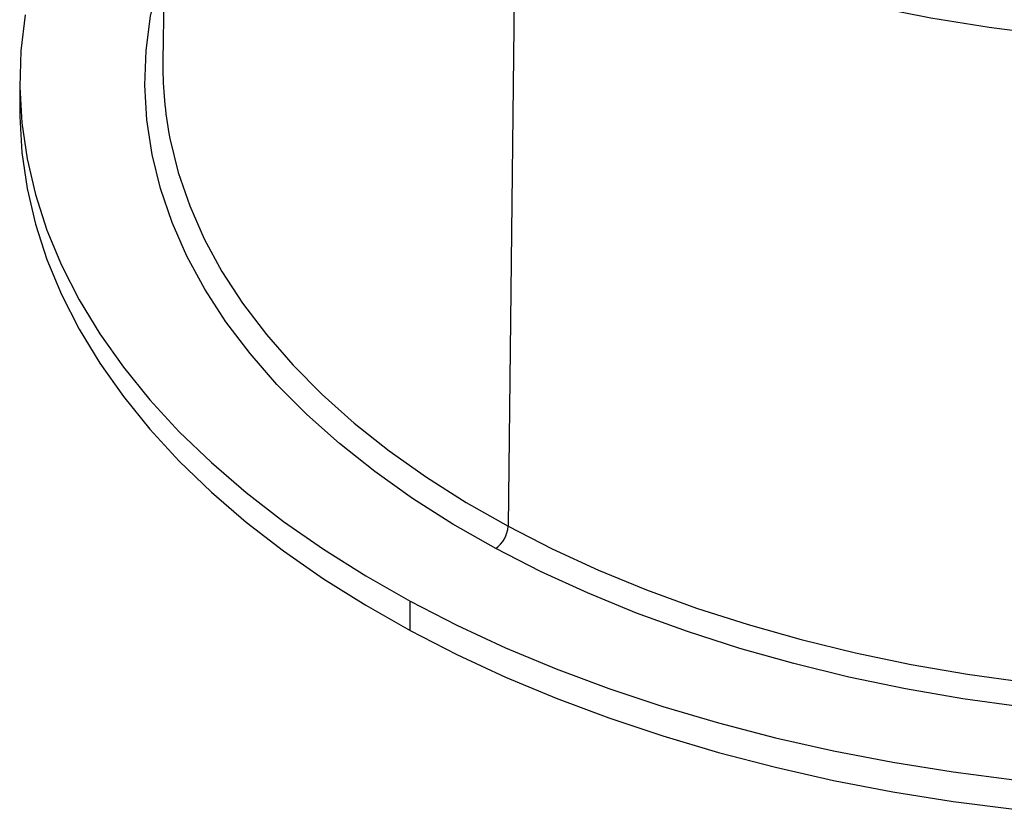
# Paper-space layout '_Isométrica' of a CAD drawing. Header units: millimetres. Extents: x -42 to 42, y -54 to 63.
# Tile 1 of 7: x -41 to -8, y -54 to -27. Entities that reach past the tile are written whole.
import ezdxf

# ---------------------------------------------------------------- set-up
doc = ezdxf.new("R2010")
doc.units = ezdxf.units.MM

psp = doc.layouts.new('_Isométrica')

# ---------------------------------------------------------------- linework, layer by layer
at = {"color": 7, "linetype": 'Continuous', "lineweight": 25}
for p, q in [((-35.874, -7.303), (-36.24, -28.701)), ((-24.517, -22.628), (-24.767, -44.182)), ((-41, -29.391), (-41, -30.371)), ((-28.019, -47.65), (-28.019, -46.67))]:
    psp.add_line(p, q, dxfattribs=at)
at = {"color": 7, "linetype": 'Continuous', "lineweight": 25, "flags": 128}
for points in [[(-24.517, -22.628), (-23.009, -23.398), (-21.428, -24.118), (-19.78, -24.786), (-18.069, -25.399), (-16.302, -25.957), (-14.483, -26.456), (-12.619, -26.895), (-10.714, -27.273), (-8.776, -27.589), (-6.811, -27.842)], [(-25.177, -44.918), (-26.596, -44.108), (-27.937, -43.255), (-29.197, -42.362), (-30.37, -41.43), (-31.455, -40.464), (-32.447, -39.464), (-33.344, -38.435), (-34.144, -37.38), (-34.843, -36.301), (-35.44, -35.202), (-35.933, -34.086), (-36.32, -32.956), (-36.601, -31.816), (-36.775, -30.668), (-36.841, -29.517), (-36.799, -28.365), (-36.649, -27.217), (-36.391, -26.075), (-36.183, -25.388)], [(-40.82, -27.177), (-40.962, -28.374), (-40.999, -29.573), (-40.93, -30.771), (-40.757, -31.966), (-40.478, -33.154), (-40.096, -34.333), (-39.611, -35.499), (-39.024, -36.65), (-38.337, -37.781), (-37.552, -38.891), (-36.67, -39.977), (-35.694, -41.036), (-34.627, -42.065), (-33.47, -43.061), (-32.228, -44.022), (-30.903, -44.945), (-29.499, -45.829), (-28.019, -46.67)], [(-41, -30.371), (-40.999, -30.552), (-40.93, -31.751), (-40.757, -32.946), (-40.478, -34.134), (-40.096, -35.313), (-39.611, -36.479), (-39.024, -37.629), (-38.337, -38.761), (-37.552, -39.871), (-36.67, -40.957), (-35.694, -42.016), (-34.627, -43.044), (-33.47, -44.041), (-32.228, -45.002), (-30.903, -45.925), (-29.499, -46.809), (-28.019, -47.65)], [(-36.051, -31.051), (-36.005, -31.293), (-35.729, -32.415), (-35.348, -33.526), (-34.863, -34.624), (-34.275, -35.706), (-33.588, -36.767), (-32.801, -37.805), (-31.919, -38.817), (-30.943, -39.8), (-29.876, -40.751), (-28.721, -41.668), (-27.482, -42.547), (-26.163, -43.386), (-24.767, -44.182)], [(-24.767, -44.182), (-23.298, -44.934), (-21.761, -45.638), (-20.16, -46.294), (-18.5, -46.898), (-16.786, -47.45), (-15.022, -47.948), (-13.215, -48.389), (-11.368, -48.774), (-9.488, -49.1), (-7.581, -49.367)], [(-7.706, -50.189), (-9.645, -49.917), (-11.556, -49.586), (-13.433, -49.195), (-15.271, -48.746), (-17.064, -48.24), (-18.806, -47.679), (-20.494, -47.065), (-22.121, -46.398), (-23.684, -45.682), (-25.177, -44.918)], [(-28.019, -46.67), (-26.467, -47.468), (-24.847, -48.218), (-23.163, -48.921), (-21.42, -49.573), (-19.622, -50.173), (-17.773, -50.72), (-15.879, -51.212), (-13.944, -51.649), (-11.973, -52.028), (-9.972, -52.349), (-7.945, -52.611)], [(-28.019, -47.65), (-26.467, -48.447), (-24.847, -49.198), (-23.163, -49.9), (-21.42, -50.553), (-19.622, -51.153), (-17.773, -51.7), (-15.879, -52.192), (-13.944, -52.629), (-11.973, -53.008), (-9.972, -53.329), (-7.945, -53.591)]]:
    psp.add_lwpolyline(points, dxfattribs=at)
at = {"color": 7, "linetype": 'Continuous', "lineweight": 25}
for centre, radius, start, end in [((-24.076, -28.906), 12.165, 179.036, 190.1548), ((-25.717, -44.135), 0.952, 304.6036, 357.1519)]:
    psp.add_arc(centre, radius, start, end, dxfattribs=at)

doc.saveas('drawing.dxf')
